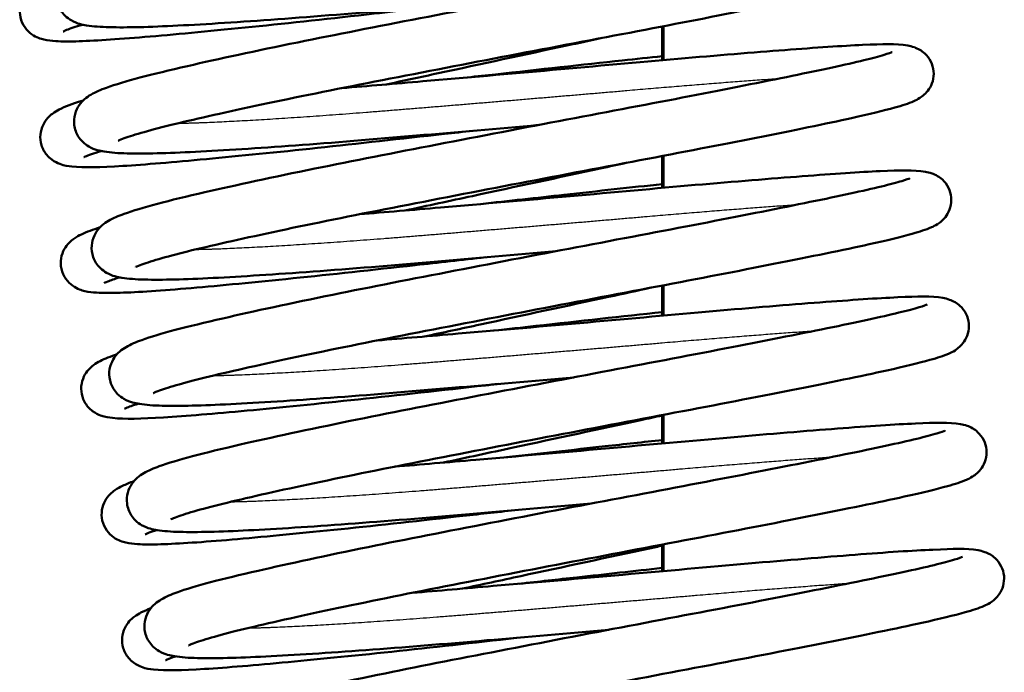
# Model space of a CAD drawing. Header units: millimetres. Extents: x 155 to 950, y -844 to 1327.
# Tile 31 of 56: x 681 to 699, y 148 to 160. Entities that reach past the tile are written whole.
import ezdxf

# ---------------------------------------------------------------- set-up
doc = ezdxf.new("R2010")
doc.units = ezdxf.units.MM
doc.header["$LTSCALE"] = 0.75
doc.layers.add('Visible', color=7, linetype='Continuous', lineweight=50)
doc.layers.add('Visible Narrow', color=7, linetype='Continuous', lineweight=25)

msp = doc.modelspace()

# ---------------------------------------------------------------- linework, layer by layer
at = {"layer": 'Visible', "extrusion": (-1, -2.22045e-16, 2.96647e-13)}
for p, q in [((693.011, 160.176, -9.5), (693.011, 159.548, -9.5)), ((693.037, 159.55, 17.5), (693.037, 160.182, 17.5)), ((693.011, 157.761, -9.5), (693.011, 157.167, -9.5)), ((693.037, 157.169, 17.5), (693.037, 157.767, 17.5)), ((693.011, 155.347, -9.5), (693.011, 154.785, -9.5)), ((693.037, 154.788, 17.5), (693.037, 155.352, 17.5)), ((693.011, 152.933, -9.5), (693.011, 152.404, -9.5)), ((693.037, 152.406, 17.5), (693.037, 152.938, 17.5)), ((693.011, 150.518, -9.5), (693.011, 150.022, -9.5)), ((693.037, 150.025, 17.5), (693.037, 150.523, 17.5))]:
    msp.add_line(p, q, dxfattribs=at)
at = {"layer": 'Visible'}
for points, knots in [([(690.377, 160.692, 20.186), (689.62, 160.625, 20.126), (688.845, 160.558, 20.183), (687.314, 160.426, 20.535), (686.541, 160.362, 20.851), (685.15, 160.26, 21.706), (684.514, 160.22, 22.257), (683.459, 160.166, 23.518), (683.028, 160.154, 24.242), (682.544, 160.168, 25.406), (682.409, 160.176, 25.822), (682.2, 160.211, 26.529), (682.119, 160.222, 26.827), (681.961, 160.312, 27.177), (681.92, 160.341, 27.256), (681.853, 160.408, 27.375), (681.826, 160.441, 27.421), (681.764, 160.539, 27.534), (681.736, 160.614, 27.599), (681.718, 160.76, 27.72), (681.724, 160.832, 27.779), (681.758, 160.959, 27.906), (681.786, 161.015, 27.977), (681.849, 161.106, 28.136), (681.883, 161.141, 28.225), (681.958, 161.208, 28.449), (681.998, 161.234, 28.587), (682.129, 161.311, 29.063), (682.218, 161.347, 29.405), (682.651, 161.505, 30.741), (683.16, 161.636, 31.705), (684.406, 161.922, 33.19), (685.111, 162.074, 33.777), (686.589, 162.375, 34.608), (687.37, 162.527, 34.89), (688.956, 162.835, 35.178), (689.783, 162.993, 35.188), (691.371, 163.296, 34.941), (692.154, 163.443, 34.682), (693.571, 163.717, 33.931), (694.225, 163.847, 33.431), (695.325, 164.073, 32.26), (695.784, 164.171, 31.571), (696.267, 164.289, 30.48), (696.395, 164.323, 30.112), (696.568, 164.375, 29.416), (696.624, 164.396, 29.087), (696.638, 164.402, 28.717), (696.639, 164.402, 28.678), (696.639, 164.402, 28.638)], [106.574596, 106.574596, 106.574596, 106.574596, 106.803019, 106.803019, 107.047663, 107.047663, 107.293926, 107.293926, 107.541058, 107.541058, 107.67186, 107.67186, 107.762712, 107.762712, 107.790232, 107.790232, 107.808685, 107.808685, 107.838766, 107.838766, 107.865912, 107.865912, 107.893738, 107.893738, 107.923918, 107.923918, 107.967437, 107.967437, 108.073746, 108.073746, 108.391473, 108.391473, 108.661729, 108.661729, 108.908225, 108.908225, 109.154193, 109.154193, 109.398884, 109.398884, 109.642372, 109.642372, 109.885557, 109.885557, 110.002012, 110.002012, 110.101278, 110.101278, 110.113115, 110.113115, 110.113115, 110.113115]), ([(686.714, 161.38, 20.785), (687.199, 161.419, 20.574), (687.707, 161.462, 20.413), (689.011, 161.574, 20.15), (689.838, 161.647, 20.121), (691.441, 161.789, 20.325), (692.238, 161.862, 20.564), (693.7, 161.989, 21.275), (694.383, 162.045, 21.759), (695.546, 162.133, 22.906), (696.04, 162.168, 23.584), (696.801, 162.201, 25.057), (697.033, 162.211, 25.878), (697.294, 162.166, 26.815), (697.332, 162.158, 26.945), (697.411, 162.13, 27.142), (697.446, 162.116, 27.215), (697.514, 162.076, 27.33), (697.545, 162.053, 27.375), (697.618, 161.986, 27.473), (697.66, 161.933, 27.523), (697.716, 161.818, 27.607), (697.734, 161.757, 27.644), (697.746, 161.632, 27.718), (697.739, 161.567, 27.756), (697.707, 161.451, 27.84), (697.681, 161.399, 27.887), (697.624, 161.316, 27.993), (697.594, 161.284, 28.052), (697.536, 161.231, 28.188), (697.508, 161.212, 28.266), (697.44, 161.169, 28.483), (697.405, 161.152, 28.624), (697.266, 161.09, 29.189), (697.158, 161.057, 29.614), (696.81, 160.959, 30.613), (696.54, 160.893, 31.181), (695.735, 160.715, 32.448), (695.125, 160.592, 33.12), (693.778, 160.324, 34.154), (693.036, 160.18, 34.547), (691.496, 159.888, 35.056), (690.681, 159.734, 35.182), (689.077, 159.425, 35.16), (688.268, 159.269, 35.013), (686.764, 158.974, 34.468), (686.049, 158.828, 34.065), (684.807, 158.563, 33.06), (684.26, 158.44, 32.447), (683.423, 158.233, 31.098), (683.108, 158.14, 30.347), (682.905, 158.061, 29.307), (682.871, 158.044, 29.035), (682.871, 158.044, 28.765)], [8.025024, 8.025024, 8.025024, 8.025024, 8.183068, 8.183068, 8.425692, 8.425692, 8.669873, 8.669873, 8.914938, 8.914938, 9.16061, 9.16061, 9.412625, 9.412625, 9.452907, 9.452907, 9.477059, 9.477059, 9.49472, 9.49472, 9.518971, 9.518971, 9.540679, 9.540679, 9.562671, 9.562671, 9.584638, 9.584638, 9.606381, 9.606381, 9.63172, 9.63172, 9.675637, 9.675637, 9.807214, 9.807214, 9.994294, 9.994294, 10.260939, 10.260939, 10.509896, 10.509896, 10.755157, 10.755157, 10.999759, 10.999759, 11.243247, 11.243247, 11.485699, 11.485699, 11.723493, 11.723493, 11.804635, 11.804635, 11.804635, 11.804635]), ([(690.705, 158.34, 20.207), (689.947, 158.273, 20.147), (689.172, 158.205, 20.203), (687.64, 158.074, 20.556), (686.868, 158.01, 20.873), (685.476, 157.908, 21.728), (684.84, 157.867, 22.279), (683.787, 157.814, 23.54), (683.355, 157.802, 24.264), (682.872, 157.815, 25.428), (682.737, 157.824, 25.844), (682.527, 157.859, 26.552), (682.446, 157.87, 26.85), (682.289, 157.961, 27.199), (682.248, 157.989, 27.277), (682.18, 158.057, 27.397), (682.153, 158.089, 27.442), (682.092, 158.187, 27.555), (682.064, 158.263, 27.619), (682.046, 158.409, 27.741), (682.052, 158.48, 27.8), (682.086, 158.607, 27.927), (682.115, 158.663, 27.998), (682.177, 158.754, 28.157), (682.211, 158.789, 28.246), (682.286, 158.856, 28.47), (682.326, 158.882, 28.608), (682.457, 158.959, 29.085), (682.546, 158.995, 29.428), (682.981, 159.153, 30.766), (683.491, 159.285, 31.731), (684.74, 159.571, 33.216), (685.445, 159.723, 33.802), (686.923, 160.024, 34.631), (687.704, 160.176, 34.912), (689.291, 160.484, 35.199), (690.117, 160.643, 35.209), (691.705, 160.945, 34.96), (692.488, 161.092, 34.7), (693.904, 161.366, 33.947), (694.558, 161.496, 33.447), (695.657, 161.721, 32.275), (696.116, 161.819, 31.586), (696.597, 161.937, 30.495), (696.725, 161.971, 30.127), (696.897, 162.023, 29.431), (696.953, 162.044, 29.103), (696.967, 162.05, 28.735), (696.967, 162.05, 28.697), (696.967, 162.05, 28.659)], [101.781772, 101.781772, 101.781772, 101.781772, 102.01036, 102.01036, 102.255004, 102.255004, 102.501268, 102.501268, 102.748402, 102.748402, 102.879217, 102.879217, 102.970123, 102.970123, 102.997515, 102.997515, 103.015922, 103.015922, 103.045992, 103.045992, 103.073137, 103.073137, 103.100965, 103.100965, 103.131155, 103.131155, 103.174721, 103.174721, 103.281282, 103.281282, 103.599476, 103.599476, 103.869573, 103.869573, 104.116067, 104.116067, 104.362031, 104.362031, 104.606722, 104.606722, 104.850206, 104.850206, 105.093389, 105.093389, 105.209826, 105.209826, 105.308802, 105.308802, 105.320282, 105.320282, 105.320282, 105.320282]), ([(689.243, 160.592, -35.698), (688.707, 160.533, -35.708), (688.169, 160.474, -35.661), (686.852, 160.328, -35.399), (686.073, 160.242, -35.107), (684.663, 160.098, -34.296), (684.013, 160.036, -33.765), (682.928, 159.942, -32.539), (682.478, 159.911, -31.829), (681.973, 159.896, -30.687), (681.831, 159.896, -30.283), (681.634, 159.909, -29.62), (681.568, 159.915, -29.364), (681.43, 159.947, -28.922), (681.356, 159.965, -28.728), (681.218, 160.065, -28.498), (681.174, 160.106, -28.435), (681.099, 160.212, -28.322), (681.069, 160.278, -28.271), (681.039, 160.411, -28.174), (681.038, 160.479, -28.127), (681.058, 160.605, -28.026), (681.081, 160.663, -27.97), (681.134, 160.76, -27.846), (681.165, 160.798, -27.776), (681.227, 160.863, -27.614), (681.258, 160.888, -27.52), (681.338, 160.944, -27.252), (681.382, 160.967, -27.075), (681.558, 161.051, -26.39), (681.708, 161.103, -25.883), (681.908, 161.163, -25.398)], [106.463316, 106.463316, 106.463316, 106.463316, 106.624137, 106.624137, 106.868512, 106.868512, 107.114243, 107.114243, 107.360572, 107.360572, 107.488682, 107.488682, 107.568, 107.568, 107.628041, 107.628041, 107.653673, 107.653673, 107.679673, 107.679673, 107.703802, 107.703802, 107.728455, 107.728455, 107.753619, 107.753619, 107.784032, 107.784032, 107.839148, 107.839148, 107.997636, 107.997636, 107.997636, 107.997636]), ([(682.209, 160.21, -25.372), (682.077, 160.17, -25.727), (681.976, 160.136, -26.093), (681.874, 160.096, -26.691), (681.849, 160.083, -26.923), (681.849, 160.083, -27.153)], [6.8503055, 6.8503055, 6.8503055, 6.8503055, 6.9635708, 6.9635708, 7.0327006, 7.0327006, 7.0327006, 7.0327006]), ([(687.042, 159.028, 20.806), (687.528, 159.067, 20.594), (688.037, 159.11, 20.433), (689.343, 159.223, 20.171), (690.17, 159.295, 20.141), (691.773, 159.437, 20.346), (692.57, 159.51, 20.586), (694.032, 159.637, 21.298), (694.714, 159.693, 21.782), (695.876, 159.781, 22.929), (696.37, 159.816, 23.607), (697.131, 159.849, 25.082), (697.362, 159.859, 25.902), (697.623, 159.813, 26.84), (697.661, 159.806, 26.969), (697.74, 159.778, 27.165), (697.774, 159.763, 27.236), (697.842, 159.723, 27.35), (697.873, 159.701, 27.396), (697.946, 159.634, 27.493), (697.988, 159.581, 27.543), (698.044, 159.467, 27.627), (698.062, 159.405, 27.664), (698.074, 159.28, 27.739), (698.067, 159.216, 27.777), (698.035, 159.099, 27.86), (698.009, 159.047, 27.907), (697.953, 158.964, 28.013), (697.922, 158.932, 28.072), (697.864, 158.879, 28.208), (697.836, 158.86, 28.286), (697.769, 158.817, 28.502), (697.734, 158.8, 28.643), (697.595, 158.738, 29.207), (697.487, 158.705, 29.631), (697.14, 158.607, 30.629), (696.871, 158.542, 31.197), (696.066, 158.364, 32.465), (695.457, 158.24, 33.138), (694.11, 157.973, 34.172), (693.368, 157.829, 34.566), (691.828, 157.537, 35.075), (691.013, 157.382, 35.202), (689.41, 157.074, 35.181), (688.6, 156.917, 35.034), (687.096, 156.623, 34.49), (686.381, 156.477, 34.087), (685.138, 156.211, 33.083), (684.591, 156.088, 32.471), (683.752, 155.882, 31.122), (683.438, 155.788, 30.372), (683.233, 155.709, 29.33), (683.199, 155.692, 29.057), (683.199, 155.692, 28.785)], [12.806349, 12.806349, 12.806349, 12.806349, 12.964789, 12.964789, 13.207415, 13.207415, 13.451596, 13.451596, 13.696663, 13.696663, 13.942336, 13.942336, 14.194368, 14.194368, 14.234566, 14.234566, 14.258394, 14.258394, 14.275983, 14.275983, 14.300243, 14.300243, 14.321951, 14.321951, 14.343943, 14.343943, 14.365911, 14.365911, 14.387653, 14.387653, 14.412971, 14.412971, 14.4568, 14.4568, 14.588113, 14.588113, 14.775076, 14.775076, 15.041817, 15.041817, 15.290784, 15.290784, 15.536047, 15.536047, 15.780651, 15.780651, 16.02414, 16.02414, 16.266594, 16.266594, 16.504402, 16.504402, 16.585965, 16.585965, 16.585965, 16.585965]), ([(691.892, 159.963, -21.17), (691.675, 159.916, -21.088), (691.454, 159.868, -21.016), (690.456, 159.654, -20.743), (689.637, 159.477, -20.662), (688.513, 159.235, -20.74), (688.189, 159.165, -20.785), (687.869, 159.096, -20.852)], [10.4878153, 10.4878153, 10.4878153, 10.4878153, 10.5586175, 10.5586175, 10.8046108, 10.8046108, 10.9042601, 10.9042601, 10.9042601, 10.9042601]), ([(691.033, 155.987, 20.227), (690.276, 155.921, 20.167), (689.501, 155.853, 20.224), (687.97, 155.722, 20.576), (687.198, 155.658, 20.892), (685.806, 155.556, 21.747), (685.17, 155.515, 22.298), (684.116, 155.462, 23.559), (683.684, 155.45, 24.283), (683.2, 155.463, 25.446), (683.066, 155.472, 25.862), (682.856, 155.507, 26.57), (682.775, 155.517, 26.868), (682.618, 155.608, 27.218), (682.576, 155.637, 27.296), (682.509, 155.704, 27.416), (682.482, 155.736, 27.462), (682.42, 155.834, 27.575), (682.392, 155.91, 27.64), (682.374, 156.056, 27.761), (682.38, 156.127, 27.82), (682.414, 156.254, 27.947), (682.442, 156.31, 28.018), (682.505, 156.402, 28.177), (682.539, 156.437, 28.266), (682.614, 156.504, 28.49), (682.654, 156.53, 28.628), (682.785, 156.607, 29.104), (682.874, 156.642, 29.445), (683.307, 156.801, 30.781), (683.815, 156.932, 31.745), (685.061, 157.218, 33.231), (685.766, 157.369, 33.817), (687.244, 157.671, 34.649), (688.025, 157.823, 34.931), (689.611, 158.13, 35.219), (690.438, 158.289, 35.23), (692.026, 158.592, 34.983), (692.809, 158.739, 34.723), (694.226, 159.013, 33.972), (694.88, 159.143, 33.473), (695.98, 159.368, 32.302), (696.44, 159.466, 31.613), (696.923, 159.584, 30.522), (697.051, 159.619, 30.154), (697.224, 159.67, 29.458), (697.28, 159.692, 29.129), (697.294, 159.698, 28.758), (697.295, 159.698, 28.719), (697.295, 159.698, 28.679)], [96.988941, 96.988941, 96.988941, 96.988941, 97.217341, 97.217341, 97.461985, 97.461985, 97.708247, 97.708247, 97.95538, 97.95538, 98.08618, 98.08618, 98.177023, 98.177023, 98.204562, 98.204562, 98.223022, 98.223022, 98.253104, 98.253104, 98.28025, 98.28025, 98.308076, 98.308076, 98.338255, 98.338255, 98.381768, 98.381768, 98.48804, 98.48804, 98.805701, 98.805701, 99.075979, 99.075979, 99.322476, 99.322476, 99.568445, 99.568445, 99.813136, 99.813136, 100.056624, 100.056624, 100.299809, 100.299809, 100.416267, 100.416267, 100.515575, 100.515575, 100.527461, 100.527461, 100.527461, 100.527461]), ([(689.385, 159.227, -35.699), (689.559, 159.246, -35.699), (689.732, 159.265, -35.693), (690.712, 159.373, -35.621), (691.52, 159.463, -35.426), (692.521, 159.571, -35.003), (692.769, 159.597, -34.881), (693.011, 159.622, -34.746)], [13.1315655, 13.1315655, 13.1315655, 13.1315655, 13.1836452, 13.1836452, 13.4281191, 13.4281191, 13.5110936, 13.5110936, 13.5110936, 13.5110936]), ([(689.483, 158.233, -35.699), (689.305, 158.213, -35.7), (689.127, 158.193, -35.694), (688.142, 158.085, -35.624), (687.334, 157.994, -35.43), (685.836, 157.833, -34.801), (685.129, 157.762, -34.356), (683.904, 157.647, -33.276), (683.373, 157.602, -32.626), (682.533, 157.551, -31.196), (682.237, 157.542, -30.395), (681.939, 157.574, -29.344), (681.876, 157.581, -29.096), (681.742, 157.63, -28.754), (681.691, 157.653, -28.65), (681.604, 157.717, -28.507), (681.571, 157.747, -28.459), (681.5, 157.833, -28.354), (681.464, 157.897, -28.299), (681.425, 158.029, -28.2), (681.418, 158.097, -28.154), (681.43, 158.226, -28.056), (681.449, 158.288, -28.002), (681.498, 158.391, -27.883), (681.529, 158.433, -27.816), (681.59, 158.503, -27.663), (681.621, 158.529, -27.576), (681.695, 158.585, -27.34), (681.734, 158.607, -27.188), (681.89, 158.687, -26.581), (682.013, 158.731, -26.123), (682.192, 158.789, -25.643), (682.207, 158.794, -25.603), (682.222, 158.798, -25.564)], [101.691323, 101.691323, 101.691323, 101.691323, 101.744873, 101.744873, 101.989289, 101.989289, 102.234454, 102.234454, 102.480398, 102.480398, 102.732097, 102.732097, 102.808347, 102.808347, 102.843065, 102.843065, 102.862278, 102.862278, 102.888973, 102.888973, 102.913142, 102.913142, 102.937777, 102.937777, 102.962706, 102.962706, 102.991343, 102.991343, 103.038784, 103.038784, 103.180926, 103.180926, 103.193601, 103.193601, 103.193601, 103.193601]), ([(682.554, 157.855, -25.467), (682.414, 157.811, -25.865), (682.312, 157.775, -26.276), (682.242, 157.745, -26.845), (682.23, 157.739, -26.999), (682.23, 157.739, -27.153)], [11.6466647, 11.6466647, 11.6466647, 11.6466647, 11.7726855, 11.7726855, 11.8187102, 11.8187102, 11.8187102, 11.8187102]), ([(692.36, 157.638, -21.204), (692.193, 157.602, -21.138), (692.025, 157.565, -21.079), (691.089, 157.364, -20.788), (690.275, 157.188, -20.678), (689.056, 156.926, -20.718), (688.637, 156.835, -20.77), (688.224, 156.746, -20.857)], [15.2641015, 15.2641015, 15.2641015, 15.2641015, 15.3185533, 15.3185533, 15.5642039, 15.5642039, 15.6925608, 15.6925608, 15.6925608, 15.6925608]), ([(687.37, 156.676, 20.826), (687.855, 156.715, 20.615), (688.364, 156.758, 20.454), (689.669, 156.87, 20.191), (690.495, 156.942, 20.162), (692.099, 157.084, 20.366), (692.896, 157.158, 20.605), (694.358, 157.285, 21.317), (695.04, 157.341, 21.801), (696.203, 157.429, 22.948), (696.697, 157.464, 23.626), (697.458, 157.496, 25.1), (697.69, 157.507, 25.921), (697.951, 157.461, 26.858), (697.989, 157.454, 26.987), (698.068, 157.426, 27.184), (698.102, 157.411, 27.256), (698.17, 157.371, 27.371), (698.201, 157.349, 27.416), (698.274, 157.282, 27.514), (698.316, 157.229, 27.564), (698.372, 157.114, 27.648), (698.39, 157.052, 27.685), (698.402, 156.928, 27.759), (698.395, 156.863, 27.797), (698.363, 156.747, 27.881), (698.337, 156.695, 27.928), (698.28, 156.612, 28.034), (698.25, 156.58, 28.093), (698.192, 156.527, 28.229), (698.164, 156.507, 28.307), (698.097, 156.464, 28.523), (698.061, 156.448, 28.665), (697.922, 156.386, 29.229), (697.814, 156.353, 29.654), (697.467, 156.255, 30.652), (697.197, 156.189, 31.22), (696.392, 156.011, 32.487), (695.783, 155.888, 33.16), (694.436, 155.62, 34.194), (693.693, 155.476, 34.587), (692.154, 155.184, 35.096), (691.339, 155.03, 35.223), (689.735, 154.721, 35.201), (688.926, 154.565, 35.054), (687.422, 154.27, 34.51), (686.707, 154.124, 34.107), (685.464, 153.859, 33.102), (684.917, 153.736, 32.489), (684.079, 153.529, 31.141), (683.765, 153.436, 30.39), (683.561, 153.357, 29.349), (683.527, 153.339, 29.077), (683.527, 153.339, 28.806)], [17.587678, 17.587678, 17.587678, 17.587678, 17.745907, 17.745907, 17.988532, 17.988532, 18.232713, 18.232713, 18.477779, 18.477779, 18.723451, 18.723451, 18.975475, 18.975475, 19.015718, 19.015718, 19.039717, 19.039717, 19.057345, 19.057345, 19.081599, 19.081599, 19.103308, 19.103308, 19.1253, 19.1253, 19.147268, 19.147268, 19.169011, 19.169011, 19.19434, 19.19434, 19.238217, 19.238217, 19.369674, 19.369674, 19.556702, 19.556702, 19.82339, 19.82339, 20.072352, 20.072352, 20.317614, 20.317614, 20.562217, 20.562217, 20.805705, 20.805705, 21.048158, 21.048158, 21.285958, 21.285958, 21.367291, 21.367291, 21.367291, 21.367291]), ([(691.361, 153.635, 20.248), (690.603, 153.568, 20.188), (689.828, 153.501, 20.244), (688.296, 153.37, 20.597), (687.524, 153.306, 20.914), (686.132, 153.204, 21.769), (685.496, 153.163, 22.32), (684.442, 153.11, 23.582), (684.011, 153.098, 24.306), (683.528, 153.111, 25.469), (683.393, 153.12, 25.885), (683.183, 153.155, 26.593), (683.102, 153.165, 26.891), (682.944, 153.257, 27.241), (682.903, 153.285, 27.319), (682.836, 153.352, 27.438), (682.809, 153.385, 27.483), (682.748, 153.483, 27.596), (682.72, 153.558, 27.661), (682.702, 153.704, 27.782), (682.708, 153.776, 27.841), (682.742, 153.902, 27.968), (682.771, 153.958, 28.039), (682.833, 154.05, 28.198), (682.867, 154.085, 28.287), (682.943, 154.152, 28.512), (682.982, 154.178, 28.65), (683.113, 154.255, 29.127), (683.202, 154.291, 29.469), (683.638, 154.449, 30.808), (684.148, 154.581, 31.773), (685.397, 154.867, 33.258), (686.102, 155.019, 33.843), (687.58, 155.32, 34.673), (688.361, 155.472, 34.954), (689.948, 155.78, 35.24), (690.775, 155.938, 35.25), (692.362, 156.241, 35.001), (693.145, 156.388, 34.74), (694.561, 156.662, 33.988), (695.215, 156.792, 33.488), (696.313, 157.017, 32.315), (696.772, 157.115, 31.626), (697.254, 157.233, 30.535), (697.382, 157.267, 30.167), (697.553, 157.319, 29.472), (697.609, 157.34, 29.143), (697.623, 157.346, 28.776), (697.623, 157.346, 28.738), (697.623, 157.346, 28.7)], [92.196119, 92.196119, 92.196119, 92.196119, 92.424734, 92.424734, 92.669377, 92.669377, 92.915642, 92.915642, 93.162776, 93.162776, 93.293593, 93.293593, 93.384508, 93.384508, 93.411879, 93.411879, 93.430278, 93.430278, 93.460347, 93.460347, 93.487492, 93.487492, 93.51532, 93.51532, 93.545512, 93.545512, 93.589086, 93.589086, 93.695688, 93.695688, 94.01396, 94.01396, 94.28403, 94.28403, 94.530524, 94.530524, 94.776487, 94.776487, 95.021178, 95.021178, 95.264662, 95.264662, 95.507844, 95.507844, 95.624278, 95.624278, 95.723206, 95.723206, 95.734627, 95.734627, 95.734627, 95.734627]), ([(689.626, 156.867, -35.698), (690.148, 156.924, -35.706), (690.672, 156.982, -35.66), (691.811, 157.108, -35.436), (692.431, 157.176, -35.227), (693.011, 157.238, -34.945)], [17.9036222, 17.9036222, 17.9036222, 17.9036222, 18.0603183, 18.0603183, 18.2538878, 18.2538878, 18.2538878, 18.2538878]), ([(689.723, 155.873, -35.698), (689.281, 155.824, -35.69), (688.839, 155.775, -35.643), (687.613, 155.64, -35.399), (686.835, 155.554, -35.107), (685.424, 155.409, -34.296), (684.775, 155.347, -33.765), (683.69, 155.254, -32.539), (683.24, 155.222, -31.829), (682.735, 155.208, -30.687), (682.593, 155.208, -30.283), (682.396, 155.22, -29.62), (682.33, 155.226, -29.364), (682.192, 155.259, -28.922), (682.118, 155.276, -28.728), (681.98, 155.376, -28.498), (681.936, 155.417, -28.435), (681.861, 155.523, -28.322), (681.83, 155.589, -28.271), (681.801, 155.722, -28.174), (681.8, 155.79, -28.127), (681.82, 155.916, -28.026), (681.842, 155.975, -27.97), (681.896, 156.071, -27.846), (681.926, 156.11, -27.776), (681.989, 156.175, -27.614), (682.02, 156.199, -27.52), (682.1, 156.256, -27.252), (682.144, 156.278, -27.075), (682.289, 156.348, -26.509), (682.401, 156.389, -26.121), (682.537, 156.433, -25.742)], [96.919609, 96.919609, 96.919609, 96.919609, 97.05225, 97.05225, 97.296624, 97.296624, 97.542356, 97.542356, 97.788685, 97.788685, 97.916795, 97.916795, 97.996112, 97.996112, 98.056153, 98.056153, 98.081786, 98.081786, 98.107786, 98.107786, 98.131914, 98.131914, 98.156567, 98.156567, 98.181732, 98.181732, 98.212144, 98.212144, 98.26726, 98.26726, 98.388626, 98.388626, 98.388626, 98.388626]), ([(682.899, 155.5, -25.576), (682.805, 155.47, -25.86), (682.73, 155.444, -26.15), (682.638, 155.408, -26.677), (682.611, 155.394, -26.915), (682.611, 155.394, -27.153)], [16.4437876, 16.4437876, 16.4437876, 16.4437876, 16.5333426, 16.5333426, 16.6046427, 16.6046427, 16.6046427, 16.6046427]), ([(692.806, 155.308, -21.23), (692.546, 155.251, -21.125), (692.281, 155.194, -21.034), (691.239, 154.97, -20.747), (690.419, 154.793, -20.663), (689.271, 154.546, -20.739), (688.922, 154.471, -20.789), (688.578, 154.396, -20.863)], [20.0431857, 20.0431857, 20.0431857, 20.0431857, 20.1284823, 20.1284823, 20.37449, 20.37449, 20.4816308, 20.4816308, 20.4816308, 20.4816308]), ([(687.698, 154.324, 20.847), (688.184, 154.363, 20.635), (688.693, 154.406, 20.474), (689.998, 154.518, 20.212), (690.825, 154.59, 20.182), (692.428, 154.732, 20.387), (693.225, 154.805, 20.626), (694.687, 154.933, 21.338), (695.369, 154.989, 21.822), (696.532, 155.077, 22.97), (697.025, 155.112, 23.648), (697.786, 155.144, 25.122), (698.018, 155.155, 25.942), (698.279, 155.109, 26.88), (698.317, 155.101, 27.009), (698.396, 155.073, 27.205), (698.43, 155.059, 27.277), (698.498, 155.019, 27.391), (698.529, 154.997, 27.437), (698.602, 154.929, 27.534), (698.644, 154.877, 27.584), (698.7, 154.762, 27.668), (698.718, 154.7, 27.705), (698.73, 154.576, 27.78), (698.723, 154.511, 27.818), (698.691, 154.395, 27.901), (698.665, 154.343, 27.949), (698.609, 154.26, 28.054), (698.578, 154.228, 28.113), (698.52, 154.175, 28.249), (698.492, 154.155, 28.327), (698.425, 154.112, 28.543), (698.39, 154.095, 28.685), (698.25, 154.034, 29.249), (698.143, 154.001, 29.673), (697.795, 153.903, 30.671), (697.526, 153.837, 31.239), (696.721, 153.659, 32.507), (696.112, 153.536, 33.179), (694.765, 153.268, 34.214), (694.023, 153.124, 34.607), (692.483, 152.833, 35.116), (691.668, 152.678, 35.243), (690.065, 152.37, 35.222), (689.255, 152.213, 35.075), (687.751, 151.918, 34.531), (687.036, 151.772, 34.128), (685.793, 151.507, 33.124), (685.246, 151.384, 32.511), (684.408, 151.177, 31.163), (684.093, 151.084, 30.412), (683.889, 151.005, 29.371), (683.855, 150.987, 29.098), (683.855, 150.987, 28.826)], [22.369004, 22.369004, 22.369004, 22.369004, 22.527349, 22.527349, 22.769974, 22.769974, 23.014155, 23.014155, 23.259222, 23.259222, 23.504895, 23.504895, 23.756922, 23.756922, 23.797141, 23.797141, 23.821047, 23.821047, 23.838653, 23.838653, 23.862911, 23.862911, 23.884619, 23.884619, 23.906612, 23.906612, 23.928579, 23.928579, 23.950321, 23.950321, 23.975645, 23.975645, 24.019496, 24.019496, 24.150873, 24.150873, 24.337866, 24.337866, 24.604583, 24.604583, 24.853548, 24.853548, 25.09881, 25.09881, 25.343413, 25.343413, 25.586903, 25.586903, 25.829356, 25.829356, 26.06716, 26.06716, 26.148619, 26.148619, 26.148619, 26.148619]), ([(691.689, 151.283, 20.269), (690.932, 151.216, 20.208), (690.157, 151.149, 20.265), (688.626, 151.018, 20.617), (687.854, 150.954, 20.933), (686.462, 150.852, 21.788), (685.826, 150.811, 22.339), (684.772, 150.757, 23.6), (684.34, 150.746, 24.324), (683.857, 150.759, 25.487), (683.722, 150.768, 25.903), (683.512, 150.803, 26.611), (683.431, 150.813, 26.908), (683.274, 150.904, 27.259), (683.232, 150.932, 27.337), (683.165, 150.999, 27.457), (683.138, 151.032, 27.503), (683.076, 151.13, 27.616), (683.048, 151.206, 27.681), (683.03, 151.352, 27.802), (683.036, 151.423, 27.861), (683.07, 151.55, 27.988), (683.098, 151.606, 28.059), (683.161, 151.697, 28.218), (683.195, 151.732, 28.307), (683.27, 151.799, 28.531), (683.31, 151.825, 28.669), (683.441, 151.902, 29.144), (683.529, 151.938, 29.486), (683.963, 152.096, 30.821), (684.471, 152.227, 31.785), (685.716, 152.513, 33.271), (686.421, 152.665, 33.857), (687.899, 152.966, 34.689), (688.68, 153.118, 34.971), (690.266, 153.426, 35.26), (691.093, 153.584, 35.271), (692.681, 153.887, 35.024), (693.464, 154.034, 34.765), (694.881, 154.309, 34.014), (695.535, 154.438, 33.515), (696.635, 154.664, 32.344), (697.095, 154.762, 31.655), (697.578, 154.88, 30.565), (697.707, 154.914, 30.197), (697.879, 154.966, 29.5), (697.936, 154.987, 29.171), (697.95, 154.993, 28.8), (697.951, 154.994, 28.76), (697.951, 154.994, 28.72)], [87.403287, 87.403287, 87.403287, 87.403287, 87.631655, 87.631655, 87.876299, 87.876299, 88.122561, 88.122561, 88.369693, 88.369693, 88.500491, 88.500491, 88.591325, 88.591325, 88.618888, 88.618888, 88.637356, 88.637356, 88.66744, 88.66744, 88.694586, 88.694586, 88.722412, 88.722412, 88.752589, 88.752589, 88.796093, 88.796093, 88.902319, 88.902319, 89.219892, 89.219892, 89.490201, 89.490201, 89.736698, 89.736698, 89.982668, 89.982668, 90.227358, 90.227358, 90.470848, 90.470848, 90.714033, 90.714033, 90.830494, 90.830494, 90.929855, 90.929855, 90.941808, 90.941808, 90.941808, 90.941808]), ([(689.866, 154.507, -35.695), (690.13, 154.536, -35.704), (690.395, 154.565, -35.699), (691.461, 154.683, -35.623), (692.266, 154.773, -35.43), (693.011, 154.853, -35.118)], [22.6754198, 22.6754198, 22.6754198, 22.6754198, 22.7547148, 22.7547148, 22.9981407, 22.9981407, 22.9981407, 22.9981407]), ([(689.964, 153.513, -35.694), (689.879, 153.504, -35.691), (689.795, 153.495, -35.687), (688.904, 153.396, -35.624), (688.095, 153.305, -35.43), (686.598, 153.145, -34.801), (685.89, 153.073, -34.356), (684.666, 152.959, -33.276), (684.135, 152.913, -32.626), (683.295, 152.863, -31.196), (682.998, 152.854, -30.395), (682.701, 152.886, -29.344), (682.637, 152.893, -29.096), (682.504, 152.942, -28.754), (682.453, 152.964, -28.65), (682.366, 153.029, -28.507), (682.333, 153.058, -28.459), (682.262, 153.144, -28.354), (682.226, 153.208, -28.299), (682.187, 153.34, -28.2), (682.18, 153.408, -28.154), (682.192, 153.537, -28.056), (682.211, 153.599, -28.002), (682.26, 153.703, -27.883), (682.29, 153.745, -27.816), (682.352, 153.814, -27.663), (682.383, 153.84, -27.576), (682.457, 153.896, -27.34), (682.496, 153.918, -27.188), (682.63, 153.987, -26.665), (682.73, 154.026, -26.294), (682.852, 154.067, -25.93)], [92.147608, 92.147608, 92.147608, 92.147608, 92.172986, 92.172986, 92.417401, 92.417401, 92.662567, 92.662567, 92.90851, 92.90851, 93.16021, 93.16021, 93.23646, 93.23646, 93.271177, 93.271177, 93.290391, 93.290391, 93.317086, 93.317086, 93.341255, 93.341255, 93.365889, 93.365889, 93.390818, 93.390818, 93.419455, 93.419455, 93.466896, 93.466896, 93.582535, 93.582535, 93.582535, 93.582535]), ([(683.246, 153.144, -25.676), (683.144, 153.111, -26.002), (683.068, 153.084, -26.336), (683.005, 153.057, -26.832), (682.992, 153.05, -26.993), (682.992, 153.05, -27.153)], [21.2405069, 21.2405069, 21.2405069, 21.2405069, 21.3426525, 21.3426525, 21.3906721, 21.3906721, 21.3906721, 21.3906721]), ([(693.011, 152.925, -21.161), (692.88, 152.897, -21.112), (692.747, 152.868, -21.066), (691.848, 152.674, -20.787), (691.033, 152.499, -20.677), (689.798, 152.233, -20.719), (689.362, 152.139, -20.775), (688.934, 152.047, -20.869)], [24.8480869, 24.8480869, 24.8480869, 24.8480869, 24.8908516, 24.8908516, 25.1365014, 25.1365014, 25.2699437, 25.2699437, 25.2699437, 25.2699437]), ([(688.026, 151.971, 20.867), (688.512, 152.011, 20.656), (689.02, 152.054, 20.495), (690.326, 152.166, 20.232), (691.152, 152.238, 20.203), (692.755, 152.38, 20.408), (693.553, 152.453, 20.647), (695.014, 152.581, 21.359), (695.697, 152.637, 21.842), (696.859, 152.725, 22.99), (697.353, 152.759, 23.668), (698.114, 152.792, 25.142), (698.346, 152.803, 25.962), (698.607, 152.757, 26.9), (698.645, 152.749, 27.029), (698.724, 152.721, 27.226), (698.758, 152.707, 27.298), (698.826, 152.667, 27.412), (698.857, 152.645, 27.457), (698.93, 152.577, 27.555), (698.972, 152.525, 27.605), (699.028, 152.41, 27.689), (699.046, 152.348, 27.726), (699.058, 152.223, 27.8), (699.051, 152.159, 27.838), (699.019, 152.043, 27.922), (698.993, 151.991, 27.969), (698.937, 151.908, 28.075), (698.906, 151.876, 28.134), (698.848, 151.822, 28.27), (698.82, 151.803, 28.348), (698.753, 151.76, 28.564), (698.717, 151.743, 28.706), (698.578, 151.682, 29.27), (698.471, 151.648, 29.694), (698.123, 151.55, 30.692), (697.854, 151.485, 31.26), (697.049, 151.307, 32.528), (696.439, 151.183, 33.201), (695.092, 150.916, 34.234), (694.35, 150.772, 34.628), (692.811, 150.48, 35.137), (691.995, 150.325, 35.264), (690.392, 150.017, 35.242), (689.583, 149.861, 35.095), (688.078, 149.566, 34.551), (687.363, 149.42, 34.148), (686.121, 149.155, 33.144), (685.573, 149.031, 32.531), (684.736, 148.825, 31.182), (684.421, 148.732, 30.432), (684.217, 148.653, 29.391), (684.183, 148.635, 29.118), (684.183, 148.635, 28.847)], [27.150332, 27.150332, 27.150332, 27.150332, 27.308614, 27.308614, 27.551239, 27.551239, 27.79542, 27.79542, 28.040486, 28.040486, 28.286159, 28.286159, 28.538184, 28.538184, 28.578416, 28.578416, 28.602373, 28.602373, 28.619991, 28.619991, 28.644247, 28.644247, 28.665955, 28.665955, 28.687948, 28.687948, 28.709915, 28.709915, 28.731658, 28.731658, 28.756985, 28.756985, 28.80085, 28.80085, 28.932271, 28.932271, 29.119283, 29.119283, 29.385984, 29.385984, 29.634947, 29.634947, 29.880209, 29.880209, 30.124812, 30.124812, 30.368301, 30.368301, 30.610754, 30.610754, 30.848556, 30.848556, 30.929946, 30.929946, 30.929946, 30.929946]), ([(692.017, 148.931, 20.289), (691.259, 148.864, 20.229), (690.483, 148.797, 20.286), (688.951, 148.665, 20.639), (688.179, 148.601, 20.955), (686.788, 148.499, 21.81), (686.152, 148.459, 22.361), (685.098, 148.405, 23.623), (684.667, 148.394, 24.347), (684.184, 148.407, 25.51), (684.049, 148.416, 25.927), (683.839, 148.451, 26.634), (683.758, 148.461, 26.933), (683.6, 148.552, 27.282), (683.559, 148.581, 27.36), (683.492, 148.648, 27.479), (683.465, 148.681, 27.525), (683.404, 148.779, 27.637), (683.376, 148.854, 27.702), (683.358, 149, 27.823), (683.364, 149.071, 27.882), (683.398, 149.198, 28.01), (683.427, 149.254, 28.08), (683.489, 149.346, 28.239), (683.523, 149.381, 28.329), (683.599, 149.448, 28.553), (683.638, 149.473, 28.691), (683.769, 149.55, 29.168), (683.859, 149.587, 29.511), (684.294, 149.745, 30.85), (684.804, 149.876, 31.816), (686.054, 150.163, 33.3), (686.759, 150.315, 33.885), (688.238, 150.616, 34.714), (689.018, 150.768, 34.995), (690.605, 151.076, 35.281), (691.432, 151.234, 35.291), (693.02, 151.537, 35.041), (693.802, 151.684, 34.781), (695.219, 151.958, 34.028), (695.872, 152.088, 33.528), (696.97, 152.313, 32.355), (697.429, 152.411, 31.666), (697.91, 152.529, 30.575), (698.038, 152.563, 30.207), (698.209, 152.614, 29.511), (698.265, 152.635, 29.183), (698.279, 152.641, 28.816), (698.279, 152.642, 28.779), (698.279, 152.642, 28.741)], [82.610466, 82.610466, 82.610466, 82.610466, 82.839116, 82.839116, 83.083759, 83.083759, 83.330024, 83.330024, 83.577159, 83.577159, 83.707978, 83.707978, 83.798905, 83.798905, 83.826249, 83.826249, 83.844638, 83.844638, 83.874704, 83.874704, 83.901849, 83.901849, 83.929678, 83.929678, 83.959872, 83.959872, 84.003456, 84.003456, 84.110113, 84.110113, 84.428486, 84.428486, 84.698522, 84.698522, 84.945016, 84.945016, 85.190978, 85.190978, 85.435669, 85.435669, 85.679152, 85.679152, 85.922334, 85.922334, 86.038764, 86.038764, 86.137629, 86.137629, 86.148972, 86.148972, 86.148972, 86.148972]), ([(690.108, 152.147, -35.688), (690.722, 152.215, -35.721), (691.344, 152.284, -35.678), (692.305, 152.39, -35.488), (692.663, 152.429, -35.389), (693.011, 152.467, -35.265)], [27.4475567, 27.4475567, 27.4475567, 27.4475567, 27.6324157, 27.6324157, 27.7432648, 27.7432648, 27.7432648, 27.7432648]), ([(690.205, 151.153, -35.688), (689.856, 151.115, -35.668), (689.51, 151.077, -35.625), (688.375, 150.951, -35.399), (687.597, 150.865, -35.107), (686.186, 150.721, -34.296), (685.537, 150.659, -33.765), (684.452, 150.565, -32.539), (684.002, 150.534, -31.829), (683.497, 150.519, -30.687), (683.355, 150.519, -30.283), (683.158, 150.532, -29.62), (683.092, 150.538, -29.364), (682.954, 150.57, -28.922), (682.88, 150.588, -28.728), (682.742, 150.687, -28.498), (682.698, 150.729, -28.435), (682.623, 150.835, -28.322), (682.592, 150.901, -28.271), (682.563, 151.034, -28.174), (682.561, 151.102, -28.127), (682.582, 151.228, -28.026), (682.604, 151.286, -27.97), (682.657, 151.383, -27.846), (682.688, 151.421, -27.776), (682.751, 151.486, -27.614), (682.782, 151.511, -27.52), (682.862, 151.567, -27.252), (682.906, 151.59, -27.075), (683.017, 151.643, -26.643), (683.087, 151.672, -26.388), (683.167, 151.7, -26.136)], [87.375731, 87.375731, 87.375731, 87.375731, 87.480362, 87.480362, 87.724737, 87.724737, 87.970468, 87.970468, 88.216797, 88.216797, 88.344907, 88.344907, 88.424225, 88.424225, 88.484266, 88.484266, 88.509899, 88.509899, 88.535899, 88.535899, 88.560027, 88.560027, 88.58468, 88.58468, 88.609844, 88.609844, 88.640257, 88.640257, 88.695373, 88.695373, 88.77498, 88.77498, 88.77498, 88.77498]), ([(683.592, 150.789, -25.794), (683.529, 150.769, -26.009), (683.478, 150.75, -26.227), (683.399, 150.719, -26.679), (683.373, 150.706, -26.917), (683.373, 150.706, -27.153)], [26.0386099, 26.0386099, 26.0386099, 26.0386099, 26.1056274, 26.1056274, 26.1765988, 26.1765988, 26.1765988, 26.1765988]), ([(693.011, 150.499, -21.03), (692.932, 150.481, -21.005), (692.852, 150.464, -20.982), (691.998, 150.28, -20.746), (691.178, 150.104, -20.663), (690.013, 149.853, -20.741), (689.648, 149.774, -20.794), (689.288, 149.697, -20.875)], [29.6752666, 29.6752666, 29.6752666, 29.6752666, 29.7007176, 29.7007176, 29.9467233, 29.9467233, 30.0590175, 30.0590175, 30.0590175, 30.0590175]), ([(692.345, 146.579, 20.31), (691.588, 146.512, 20.249), (690.814, 146.445, 20.306), (689.282, 146.313, 20.658), (688.51, 146.249, 20.974), (687.118, 146.147, 21.829), (686.482, 146.107, 22.379), (685.428, 146.053, 23.641), (684.996, 146.041, 24.365), (684.513, 146.055, 25.528), (684.378, 146.063, 25.944), (684.168, 146.098, 26.651), (684.088, 146.109, 26.949), (683.93, 146.199, 27.299), (683.889, 146.228, 27.378), (683.821, 146.295, 27.498), (683.794, 146.328, 27.544), (683.732, 146.426, 27.657), (683.704, 146.501, 27.722), (683.686, 146.647, 27.843), (683.692, 146.718, 27.902), (683.726, 146.845, 28.029), (683.754, 146.901, 28.1), (683.817, 146.993, 28.259), (683.851, 147.028, 28.348), (683.926, 147.095, 28.572), (683.966, 147.121, 28.71), (684.096, 147.198, 29.185), (684.185, 147.234, 29.526), (684.618, 147.392, 30.861), (685.126, 147.523, 31.825), (686.371, 147.809, 33.31), (687.076, 147.96, 33.898), (688.554, 148.262, 34.73), (689.334, 148.413, 35.012), (690.92, 148.721, 35.301), (691.747, 148.88, 35.312), (693.335, 149.182, 35.065), (694.118, 149.33, 34.806), (695.536, 149.604, 34.056), (696.19, 149.734, 33.557), (697.29, 149.959, 32.386), (697.751, 150.057, 31.698), (698.234, 150.175, 30.607), (698.362, 150.21, 30.239), (698.535, 150.262, 29.543), (698.592, 150.283, 29.213), (698.606, 150.289, 28.842), (698.607, 150.29, 28.801), (698.607, 150.29, 28.761)], [77.817632, 77.817632, 77.817632, 77.817632, 78.04596, 78.04596, 78.290604, 78.290604, 78.536866, 78.536866, 78.783997, 78.783997, 78.914792, 78.914792, 79.005612, 79.005612, 79.033207, 79.033207, 79.051687, 79.051687, 79.081773, 79.081773, 79.10892, 79.10892, 79.136745, 79.136745, 79.16692, 79.16692, 79.210412, 79.210412, 79.316577, 79.316577, 79.634037, 79.634037, 79.904385, 79.904385, 80.150882, 80.150882, 80.396853, 80.396853, 80.641544, 80.641544, 80.885034, 80.885034, 81.128219, 81.128219, 81.244686, 81.244686, 81.344117, 81.344117, 81.356156, 81.356156, 81.356156, 81.356156]), ([(688.354, 149.619, 20.888), (688.84, 149.658, 20.676), (689.348, 149.702, 20.515), (690.654, 149.814, 20.253), (691.48, 149.886, 20.223), (693.084, 150.028, 20.428), (693.881, 150.101, 20.667), (695.342, 150.228, 21.379), (696.025, 150.284, 21.863), (697.188, 150.373, 23.01), (697.681, 150.407, 23.689), (698.442, 150.44, 25.162), (698.674, 150.45, 25.983), (698.935, 150.405, 26.92), (698.973, 150.397, 27.05), (699.052, 150.369, 27.246), (699.086, 150.355, 27.318), (699.154, 150.315, 27.432), (699.185, 150.293, 27.478), (699.258, 150.225, 27.576), (699.3, 150.173, 27.625), (699.356, 150.058, 27.709), (699.374, 149.996, 27.746), (699.386, 149.871, 27.821), (699.379, 149.807, 27.859), (699.347, 149.691, 27.942), (699.321, 149.639, 27.99), (699.265, 149.555, 28.095), (699.234, 149.523, 28.155), (699.176, 149.47, 28.29), (699.148, 149.451, 28.368), (699.081, 149.408, 28.585), (699.045, 149.391, 28.726), (698.906, 149.33, 29.29), (698.799, 149.296, 29.714), (698.451, 149.198, 30.713), (698.182, 149.133, 31.28), (697.377, 148.955, 32.548), (696.768, 148.831, 33.221), (695.421, 148.564, 34.255), (694.678, 148.42, 34.648), (693.139, 148.128, 35.158), (692.324, 147.973, 35.284), (690.72, 147.665, 35.263), (689.911, 147.508, 35.116), (688.406, 147.214, 34.572), (687.692, 147.068, 34.169), (686.449, 146.803, 33.164), (685.902, 146.679, 32.552), (685.064, 146.473, 31.203), (684.749, 146.379, 30.453), (684.545, 146.3, 29.411), (684.511, 146.283, 29.139), (684.511, 146.283, 28.867)], [31.931659, 31.931659, 31.931659, 31.931659, 32.089976, 32.089976, 32.332601, 32.332601, 32.576782, 32.576782, 32.821848, 32.821848, 33.067521, 33.067521, 33.319547, 33.319547, 33.359772, 33.359772, 33.383701, 33.383701, 33.401313, 33.401313, 33.42557, 33.42557, 33.447278, 33.447278, 33.46927, 33.46927, 33.491238, 33.491238, 33.51298, 33.51298, 33.538306, 33.538306, 33.582163, 33.582163, 33.71356, 33.71356, 33.900561, 33.900561, 34.167272, 34.167272, 34.416235, 34.416235, 34.661497, 34.661497, 34.906101, 34.906101, 35.14959, 35.14959, 35.392043, 35.392043, 35.629846, 35.629846, 35.711274, 35.711274, 35.711274, 35.711274]), ([(690.349, 149.788, -35.679), (690.706, 149.827, -35.705), (691.065, 149.867, -35.706), (691.956, 149.965, -35.642), (692.492, 150.025, -35.544), (693.011, 150.082, -35.39)], [32.2194331, 32.2194331, 32.2194331, 32.2194331, 32.3267823, 32.3267823, 32.4890326, 32.4890326, 32.4890326, 32.4890326]), ([(690.446, 148.794, -35.679), (689.648, 148.706, -35.619), (688.849, 148.616, -35.426), (687.36, 148.456, -34.801), (686.652, 148.385, -34.356), (685.428, 148.27, -33.276), (684.897, 148.225, -32.626), (684.057, 148.174, -31.196), (683.76, 148.165, -30.395), (683.463, 148.197, -29.344), (683.399, 148.204, -29.096), (683.265, 148.253, -28.754), (683.215, 148.276, -28.65), (683.128, 148.34, -28.507), (683.095, 148.37, -28.459), (683.024, 148.456, -28.354), (682.988, 148.52, -28.299), (682.949, 148.652, -28.2), (682.942, 148.72, -28.154), (682.954, 148.849, -28.056), (682.973, 148.911, -28.002), (683.022, 149.014, -27.883), (683.052, 149.056, -27.816), (683.114, 149.126, -27.663), (683.145, 149.152, -27.576), (683.218, 149.208, -27.34), (683.258, 149.23, -27.188), (683.355, 149.28, -26.809), (683.415, 149.306, -26.581), (683.481, 149.331, -26.355)], [82.603812, 82.603812, 82.603812, 82.603812, 82.845514, 82.845514, 83.090679, 83.090679, 83.336623, 83.336623, 83.588322, 83.588322, 83.664572, 83.664572, 83.69929, 83.69929, 83.718503, 83.718503, 83.745198, 83.745198, 83.769367, 83.769367, 83.794002, 83.794002, 83.818931, 83.818931, 83.847568, 83.847568, 83.895009, 83.895009, 83.96591, 83.96591, 83.96591, 83.96591]), ([(683.941, 148.434, -25.904), (683.872, 148.41, -26.158), (683.819, 148.391, -26.416), (683.766, 148.368, -26.833), (683.754, 148.362, -26.994), (683.754, 148.362, -27.153)], [30.8361684, 30.8361684, 30.8361684, 30.8361684, 30.9148741, 30.9148741, 30.9626257, 30.9626257, 30.9626257, 30.9626257])]:
    msp.add_open_spline(points, degree=3, knots=knots, dxfattribs=at)
at = {"layer": 'Visible Narrow'}
for points, weights, knots in [([(683.991, 158.373, 24.205), (684.211, 158.376, 23.824), (684.475, 158.387, 23.474), (685.847, 158.443, 21.657), (688.018, 158.62, 20.99), (690.188, 158.797, 20.324), (692.334, 158.982, 21.063), (694.002, 159.127, 21.637), (695.202, 159.209, 22.936)], [0.984288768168, 0.990170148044, 1, 0.951056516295, 1, 0.951056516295, 1, 0.961540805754, 0.983523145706], [-0.8925035, -0.8925035, -0.8925035, -0.89166667, -0.89166667, -0.8875, -0.8875, -0.88333333, -0.88333333, -0.88005922, -0.88005922, -0.88005922]), ([(684.319, 156.021, 24.226), (684.539, 156.024, 23.845), (684.803, 156.035, 23.494), (686.175, 156.09, 21.678), (688.346, 156.267, 21.011), (690.516, 156.444, 20.344), (692.662, 156.63, 21.083), (694.33, 156.775, 21.658), (695.53, 156.857, 22.957)], [0.984289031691, 0.990170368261, 1, 0.951056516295, 1, 0.951056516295, 1, 0.961540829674, 0.983523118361], [-0.85083682, -0.85083682, -0.85083682, -0.85, -0.85, -0.84583333, -0.84583333, -0.84166667, -0.84166667, -0.83839255, -0.83839255, -0.83839255]), ([(684.647, 153.669, 24.246), (684.867, 153.672, 23.865), (685.131, 153.683, 23.515), (686.503, 153.738, 21.698), (688.674, 153.915, 21.032), (690.844, 154.092, 20.365), (692.99, 154.278, 21.104), (694.658, 154.422, 21.678), (695.858, 154.505, 22.977)], [0.984288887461, 0.990170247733, 1, 0.951056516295, 1, 0.951056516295, 1, 0.961540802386, 0.983523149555], [-0.80917016, -0.80917016, -0.80917016, -0.80833333, -0.80833333, -0.80416667, -0.80416667, -0.8, -0.8, -0.79672588, -0.79672588, -0.79672588]), ([(684.975, 151.317, 24.267), (685.195, 151.32, 23.886), (685.459, 151.331, 23.535), (686.831, 151.386, 21.719), (689.002, 151.563, 21.052), (691.172, 151.74, 20.386), (693.318, 151.926, 21.124), (694.986, 152.07, 21.699), (696.186, 152.153, 22.998)], [0.984288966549, 0.990170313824, 1, 0.951056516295, 1, 0.951056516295, 1, 0.961540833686, 0.983523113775], [-0.76750349, -0.76750349, -0.76750349, -0.76666667, -0.76666667, -0.7625, -0.7625, -0.75833333, -0.75833333, -0.75505922, -0.75505922, -0.75505922]), ([(685.303, 148.964, 24.287), (685.523, 148.968, 23.906), (685.787, 148.978, 23.556), (687.159, 149.034, 21.739), (689.33, 149.211, 21.073), (691.5, 149.388, 20.406), (693.646, 149.574, 21.145), (695.314, 149.718, 21.719), (696.514, 149.8, 23.018)], [0.984288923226, 0.990170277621, 1, 0.951056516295, 1, 0.951056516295, 1, 0.961540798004, 0.983523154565], [-0.72583683, -0.72583683, -0.72583683, -0.725, -0.725, -0.72083333, -0.72083333, -0.71666667, -0.71666667, -0.71339255, -0.71339255, -0.71339255])]:
    msp.add_rational_spline(points, weights, degree=2, knots=knots, dxfattribs=at)

doc.saveas('drawing.dxf')
